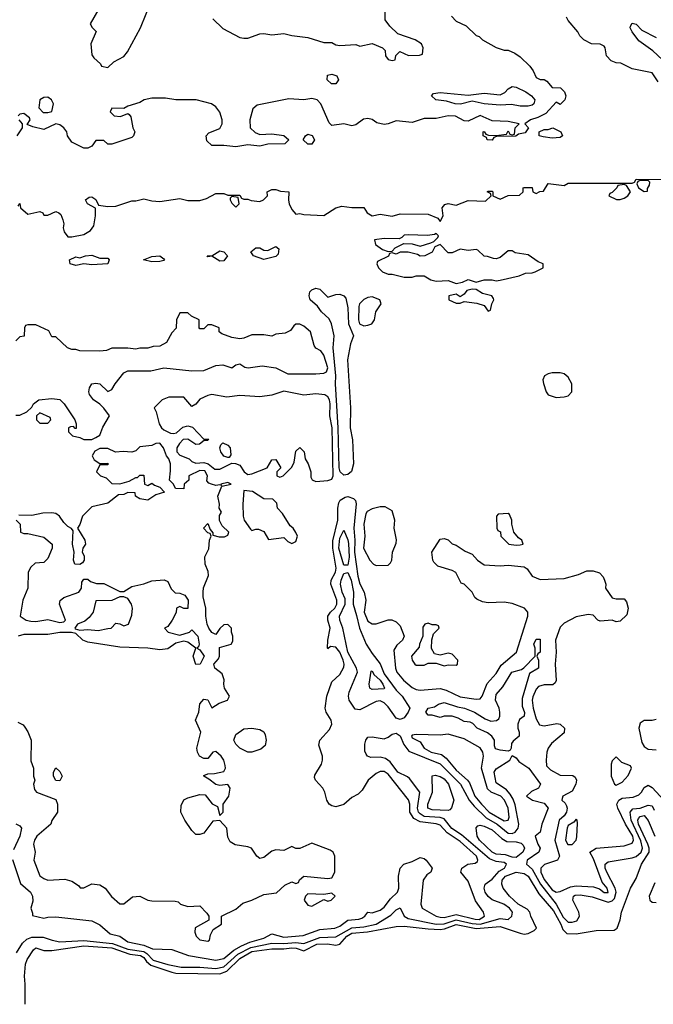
# Model space of a CAD drawing. Header units: inches. Extents: x 2671394 to 2765652, y 830470 to 955458.
# Tile 30 of 256: x 2720510 to 2723676, y 831510 to 836430. Entities that reach past the tile are written whole.
import ezdxf

# ---------------------------------------------------------------- set-up
doc = ezdxf.new("R2010")
doc.units = ezdxf.units.IN
doc.header["$MEASUREMENT"] = 0
doc.layers.add('C7823', color=7, linetype='Continuous')

msp = doc.modelspace()

# ---------------------------------------------------------------- linework, layer by layer
at = {"layer": 'C7823', "color": 2}
for points, elevation in [([(2720930, 836528), (2720862, 836410), (2720871.6, 836391.6), (2720891.3, 836371.3), (2720864.7, 836310), (2720870, 836254), (2720879.6, 836239.6), (2720914, 836210), (2720918, 836198), (2720950, 836192), (2720980.2, 836219.8), (2721030, 836246), (2721049, 836270), (2721112.7, 836390), (2721169.3, 836530.7)], 14), ([(2721474.4, 836434.4), (2721525.4, 836385.4), (2721610, 836342), (2721630, 836338), (2721650, 836338), (2721710, 836359.1), (2721730, 836360.5), (2721770, 836354), (2721830, 836361), (2721870, 836350.8), (2721950, 836340.7), (2722030, 836316), (2722070, 836316), (2722090, 836304.7), (2722110, 836301), (2722190, 836306), (2722210, 836298), (2722270.7, 836310.7), (2722322, 836290), (2722336, 836276), (2722338, 836250), (2722350, 836232), (2722370, 836226.8), (2722386, 836230), (2722388.4, 836251.6), (2722408.9, 836271.1), (2722451.6, 836251.6), (2722507.3, 836252.7), (2722522, 836258), (2722526, 836290), (2722518, 836310), (2722486, 836330), (2722399, 836359), (2722358.6, 836398.6), (2722335.3, 836430), (2722335.3, 836490)], 14), ([(2722667.5, 836447.5), (2722690, 836422.8), (2722739.8, 836399.8), (2722790, 836352), (2722805.4, 836345.4), (2722822, 836330), (2722890, 836291.3), (2722930, 836278), (2722950, 836278), (2722983.5, 836263.5), (2723010, 836244.7), (2723058, 836198), (2723075.3, 836175.3), (2723090, 836142), (2723110, 836131.3), (2723130, 836131.3), (2723143.5, 836123.5), (2723170, 836092), (2723212, 836090), (2723231.3, 836070), (2723238, 836050), (2723234, 836030), (2723210, 836006), (2723190, 836018), (2723138.4, 835961.6), (2723098.8, 835941.2), (2723062, 835930), (2723034, 835910), (2723052, 835890), (2723035.3, 835864.7), (2723002, 835858), (2722988, 835848), (2722892.7, 835847.3), (2722878, 835842), (2722870, 835828), (2722846, 835830), (2722842, 835842), (2722826, 835850), (2722826, 835870), (2722830, 835872), (2722838, 835858), (2722852.7, 835852.7), (2722890, 835852), (2722942, 835858), (2722950, 835874), (2722958, 835858), (2722970, 835854), (2722982, 835858), (2722986, 835890), (2723006, 835910), (2722950, 835922), (2722870, 835924), (2722810, 835952), (2722750, 835922.7), (2722730, 835925.2), (2722687.3, 835947.3), (2722650.5, 835949.5), (2722590, 835937), (2722530, 835937), (2722470, 835916), (2722390, 835925.2), (2722350.6, 835909.4), (2722330, 835906), (2722294.8, 835914.8), (2722271.5, 835931.5), (2722250, 835937), (2722226.9, 835933.1), (2722190, 835905.2), (2722170, 835899.3), (2722130, 835909.4), (2722070, 835901.2), (2722055.5, 835915.5), (2722014.5, 836010), (2721996, 836030), (2721970, 836036.3), (2721930, 836029.6), (2721854.6, 836034.6), (2721696.8, 836003.2), (2721674.8, 835985.2), (2721658.8, 835930), (2721662, 835890), (2721686.4, 835866.4), (2721710, 835856), (2721770, 835859.1), (2721830, 835851.3), (2721854, 835830), (2721834, 835810), (2721750, 835808.7), (2721710, 835798), (2721650, 835805.2), (2721590, 835795.1), (2721530, 835802), (2721470, 835802), (2721444.7, 835824.7), (2721442, 835850), (2721454.6, 835865.4), (2721510, 835886.8), (2721521.2, 835910), (2721521.2, 835930), (2721510, 835968), (2721490, 835994), (2721468, 836010), (2721391.1, 836028.9), (2721290, 836029.4), (2721237.5, 836037.5), (2721170, 836038.4), (2721131.3, 836030), (2721110, 836017.2), (2721050, 835998), (2721030, 835986), (2720970, 835988), (2720961, 835970), (2720982, 835950), (2721012.9, 835947.1), (2721050, 835962), (2721056.9, 835956.9), (2721064.7, 835944.7), (2721074.8, 835890), (2721084.7, 835870), (2721078, 835850), (2721070, 835842), (2720970, 835808.7), (2720950, 835808), (2720930, 835826), (2720890, 835826), (2720870, 835798), (2720850, 835788), (2720830, 835788), (2720770, 835818), (2720749, 835850), (2720745.2, 835870), (2720730, 835889), (2720710, 835904), (2720690, 835909), (2720630, 835882), (2720575.3, 835895.3), (2720547.3, 835907.3), (2720562, 835930), (2720559, 835939), (2720530, 835962), (2720510, 835958), (2720502, 835950)], 14), ([(2723700.1, 836120.1), (2723670, 836164), (2723570, 836184), (2723512.9, 836212.9), (2723490, 836215.3), (2723464.7, 836224.7), (2723442, 836250), (2723435.3, 836290), (2723430, 836298), (2723410, 836308), (2723366, 836310), (2723329.1, 836329.1), (2723308, 836350), (2723298, 836370), (2723250, 836426), (2723242, 836442)], 14), ([(2723747, 836207), (2723673.8, 836273.8), (2723603.9, 836323.9), (2723569.6, 836370), (2723559.6, 836390), (2723561.7, 836398.3), (2723570, 836412.4), (2723590, 836407.3), (2723618.5, 836378.6), (2723690, 836342)], 10), ([(2720504.7, 835930), (2720522, 835910), (2720522, 835890), (2720494.8, 835850)], 14), ([(2720502, 835498), (2720510, 835512), (2720514, 835490), (2720550, 835458), (2720610, 835472), (2720624.7, 835464.7), (2720630, 835454), (2720650, 835454), (2720690, 835472), (2720705.4, 835465.4), (2720716, 835456), (2720726, 835430), (2720731, 835410), (2720727.3, 835390), (2720731.3, 835370), (2720750, 835344.7), (2720770, 835344.7), (2720830, 835356), (2720863.2, 835376.8), (2720880.2, 835399.8), (2720888.7, 835450), (2720888, 835488), (2720848, 835510), (2720838, 835530), (2720856.4, 835543.6), (2720870, 835544.7), (2720890, 835532), (2720903.6, 835503.6), (2720950, 835496), (2720990, 835498), (2721070, 835524.7), (2721090, 835524.7), (2721130, 835534.8), (2721170, 835524.7), (2721210, 835522), (2721310, 835536), (2721350, 835526), (2721410, 835526), (2721443.1, 835536.9), (2721490, 835562), (2721530, 835562), (2721550, 835554), (2721610, 835554), (2721618, 835538), (2721630, 835534), (2721650, 835534), (2721666, 835526), (2721710, 835521), (2721728, 835530), (2721748, 835550), (2721746, 835570), (2721770, 835582), (2721790, 835582), (2721812.7, 835572.7), (2721854, 835570), (2721852, 835528), (2721856, 835510), (2721870, 835482), (2721890, 835458), (2721910, 835461), (2721930, 835456), (2722030, 835451), (2722090, 835490.8), (2722118.8, 835498.8), (2722170, 835491.3), (2722230, 835491.3), (2722245.2, 835465.2), (2722270.5, 835450.5), (2722310, 835458), (2722370, 835447.9), (2722410, 835460.8), (2722550, 835458.7), (2722598.7, 835438.7), (2722610, 835422), (2722625.2, 835450), (2722621.2, 835490), (2722633.2, 835506.8), (2722650, 835511), (2722690, 835502.8), (2722750, 835526), (2722836.4, 835523.6), (2722866, 835550), (2722862, 835562), (2722846, 835570), (2722850, 835574), (2722870, 835574), (2722874, 835570), (2722874, 835550), (2722910, 835534), (2722950, 835552), (2723007.3, 835552.7), (2723026, 835570), (2723026, 835590), (2723030, 835592), (2723070, 835592), (2723074, 835570), (2723090, 835562), (2723108.4, 835571.6), (2723127.3, 835572.7), (2723150, 835612), (2723230, 835602), (2723250, 835614), (2723570, 835614), (2723582, 835618), (2723590, 835634), (2723830, 835632)], 14), ([(2720490, 834454), (2720510, 834454), (2720546, 834470), (2720570, 834494), (2720578, 834510), (2720606, 834530), (2720670, 834538), (2720710, 834532), (2720731.1, 834511.1), (2720756, 834476), (2720784.7, 834430), (2720792, 834410), (2720792.7, 834387.3), (2720787.3, 834387.3), (2720778, 834398), (2720763.6, 834396.4), (2720754, 834390), (2720754, 834370), (2720774, 834350), (2720810, 834342), (2720830, 834332), (2720870, 834332), (2720890, 834342), (2720910, 834354), (2720925.6, 834394.4), (2720958, 834450), (2720930, 834488.7), (2720909.3, 834509.3), (2720878, 834530), (2720858, 834558), (2720855.3, 834570), (2720859, 834590), (2720870, 834611), (2720890, 834614), (2720910, 834610.7), (2720950, 834572), (2720970, 834582), (2720986, 834610), (2721030, 834666), (2721050, 834674.8), (2721164.7, 834675.3), (2721230, 834691), (2721370, 834674.8), (2721430, 834677.3), (2721490, 834702.8), (2721525.4, 834705.4), (2721570, 834691.3), (2721590, 834704.7), (2721610, 834711), (2721634.4, 834694.4), (2721650.6, 834690.6), (2721721, 834701), (2721790, 834691), (2721850, 834660.7), (2721990, 834660.3), (2722030, 834664.2), (2722042.7, 834670), (2722049.6, 834690), (2722030, 834754), (2722014.9, 834774.9), (2721989.5, 834789.5), (2721981.5, 834801.5), (2721962, 834870), (2721930, 834899), (2721910, 834908.7), (2721890, 834908), (2721879.6, 834900.4), (2721863.6, 834876.4), (2721836.9, 834863.1), (2721790, 834858), (2721770, 834848.7), (2721730, 834855.3), (2721670, 834855.3), (2721630, 834838), (2721610, 834835.3), (2721570, 834842), (2721520.4, 834860.4), (2721506, 834870), (2721506, 834890), (2721470, 834906), (2721450, 834906), (2721430, 834886), (2721410, 834886), (2721406, 834890), (2721406, 834930), (2721368.4, 834948.4), (2721350, 834966), (2721310, 834966), (2721294, 834930), (2721291.6, 834888.4), (2721270, 834866), (2721243.6, 834816.4), (2721210, 834798), (2721176.4, 834796.4), (2721150, 834788.7), (2721110, 834788.7), (2721090, 834784), (2721050, 834788.7), (2720970, 834788), (2720943.6, 834776.4), (2720910, 834774), (2720810, 834775.3), (2720790, 834782), (2720770, 834782), (2720748, 834790), (2720690, 834846), (2720670, 834846), (2720655.3, 834875.3), (2720590, 834906), (2720550, 834906), (2720538, 834902), (2720534, 834890), (2720532, 834848), (2720510, 834846), (2720490, 834826)], 14), ([(2720500.7, 832920.7), (2720526.4, 832906.4), (2720535.3, 832895.3), (2720550, 832872), (2720566.8, 832830), (2720566, 832726), (2720578, 832690), (2720578, 832650), (2720584.7, 832630), (2720578, 832610), (2720583.6, 832583.6), (2720594, 832570), (2720690, 832534), (2720698, 832510), (2720698, 832470), (2720671.1, 832428.9), (2720666, 832410), (2720594.8, 832350), (2720583, 832330), (2720579.1, 832310), (2720586.8, 832270), (2720581, 832230), (2720610, 832152), (2720630, 832138), (2720650, 832131), (2720735.3, 832135.3), (2720770, 832124.7), (2720803.6, 832103.6), (2720812.7, 832092.7), (2720830, 832092), (2720870, 832111.3), (2720910, 832106.8), (2720936, 832090), (2720967.9, 832047.9), (2721010, 832011.3), (2721030, 832012), (2721073.2, 832046.8), (2721110, 832050.7), (2721150, 832030.8), (2721170, 832026.8), (2721286, 832026), (2721302, 832022), (2721314, 832010), (2721350, 831998), (2721410, 832002), (2721445.4, 831965.4), (2721454, 831950), (2721454, 831930), (2721387.1, 831892.9), (2721384.7, 831870), (2721392, 831850), (2721410, 831832), (2721450, 831824.7), (2721458, 831830), (2721463.1, 831856.9), (2721476.4, 831883.6), (2721518, 831910), (2721518, 831950), (2721590, 831986), (2721624.1, 832015.9), (2721670, 832030.7), (2721730, 832059.1), (2721792.9, 832067.1), (2721834.6, 832105.4), (2721870, 832122), (2721890, 832114), (2721902, 832118), (2721907.3, 832132.7), (2721928.9, 832151.1), (2722050, 832138), (2722070, 832142), (2722084, 832170), (2722084, 832250), (2722075.3, 832270), (2722060.2, 832280.2), (2721970, 832315.3), (2721910, 832288.7), (2721888.9, 832288.9), (2721870, 832298), (2721830, 832278), (2721790, 832282), (2721770, 832275.3), (2721730, 832244), (2721710, 832239), (2721695.3, 832250), (2721668, 832290), (2721650, 832297.2), (2721586.3, 832306.3), (2721562, 832322), (2721550, 832346), (2721544, 832390), (2721510, 832428.7), (2721474.8, 832425.2), (2721430, 832366), (2721410, 832358), (2721390, 832358), (2721370, 832378), (2721334, 832430), (2721315.3, 832470), (2721316.4, 832503.6), (2721330, 832531.3), (2721350, 832542), (2721410, 832558), (2721436, 832556), (2721471.6, 832511.6), (2721498, 832498), (2721510, 832454), (2721526, 832470), (2721526, 832510), (2721554, 832550), (2721562, 832590), (2721550, 832608), (2721510, 832604), (2721489, 832609), (2721455.3, 832635.3), (2721429.3, 832649.3), (2721430, 832654), (2721450, 832662), (2721483.6, 832663.6), (2721530, 832674), (2721538, 832690), (2721536.4, 832703.6), (2721529, 832730), (2721516, 832750), (2721490, 832772.7), (2721474, 832770), (2721450, 832738), (2721430, 832738), (2721408, 832750), (2721398, 832770), (2721395.3, 832790), (2721414, 832870), (2721388.7, 832930), (2721404, 832970), (2721410, 833012), (2721430, 833034), (2721450, 833032), (2721470, 832992), (2721505.6, 833014.4), (2721548, 833030), (2721557.2, 833050), (2721533.2, 833090), (2721529.2, 833110), (2721532, 833132), (2721521.5, 833161.5), (2721485.2, 833190), (2721479, 833210), (2721503.1, 833236.9), (2721508.7, 833250), (2721507.3, 833292.7), (2721566, 833310), (2721575.3, 833324.7), (2721575.3, 833350), (2721568, 833370), (2721568, 833390), (2721550, 833408), (2721530, 833406), (2721510, 833388), (2721490, 833358), (2721470, 833368.7), (2721454, 833390), (2721446, 833410), (2721439.3, 833450), (2721439.6, 833490), (2721426.2, 833546.2), (2721425.6, 833570), (2721428.2, 833591.8), (2721452.5, 833652.5), (2721452.1, 833672.1), (2721437.2, 833710), (2721434.6, 833745.4), (2721454.6, 833785.4), (2721458, 833830), (2721466, 833850), (2721462, 833862), (2721450, 833866), (2721428, 833890), (2721450, 833912), (2721462, 833882), (2721474, 833866), (2721474, 833854), (2721506, 833846), (2721533.6, 833846.4), (2721550, 833854), (2721555.3, 833870), (2721521.2, 833901.2), (2721508.4, 833928.4), (2721508, 833952), (2721518, 833970), (2721506, 833990), (2721508, 834010), (2721499, 834050), (2721520.4, 834099.6), (2721566, 834110), (2721550, 834118), (2721514, 834110), (2721518, 834102), (2721510, 834106), (2721490, 834102), (2721468.4, 834108.4), (2721454.6, 834114.6), (2721445.2, 834125.2), (2721448.7, 834150), (2721435.3, 834175.3), (2721410, 834178), (2721354, 834150), (2721354, 834130), (2721332, 834110), (2721330, 834086), (2721288, 834088), (2721278, 834110), (2721258, 834130), (2721264, 834176), (2721262.7, 834210), (2721255.5, 834235.5), (2721244, 834250), (2721229, 834290), (2721210, 834314), (2721190, 834313.2), (2721170, 834302.7), (2721110, 834295.3), (2721090, 834275.3), (2721070.8, 834269.2), (2721026.8, 834273.2), (2720988.7, 834268.7), (2720950, 834288), (2720910, 834288), (2720885.4, 834274.6), (2720872, 834250), (2720882, 834230), (2720910, 834212), (2720950, 834214), (2720952, 834210), (2720950, 834206), (2720910, 834206), (2720894, 834170), (2720914, 834150), (2720941, 834141), (2720970, 834112), (2721010, 834111.3), (2721056.4, 834123.6), (2721090, 834142), (2721098, 834142), (2721110, 834154), (2721130, 834154), (2721134, 834110), (2721150, 834102), (2721170, 834114), (2721183.6, 834103.6), (2721210, 834094), (2721234, 834070), (2721190, 834055.3), (2721150, 834029.3), (2721110, 834035.3), (2721088, 834050), (2721086, 834066), (2721050, 834068), (2721030, 834058), (2721003.6, 834056.4), (2720950, 834014), (2720870, 833995.3), (2720822.8, 833950), (2720810, 833908), (2720798, 833890), (2720834.8, 833830), (2720838, 833810), (2720824.7, 833790), (2720822, 833770), (2720831.1, 833751.1), (2720831.1, 833728.9), (2720823.6, 833716.4), (2720810, 833708), (2720786, 833710), (2720778, 833730), (2720782, 833770), (2720774, 833810), (2720776.4, 833876.4), (2720768.4, 833888.4), (2720750, 833898), (2720730, 833918), (2720709, 833950), (2720690, 833962.7), (2720670, 833966), (2720624.7, 833964.7), (2720570, 833953.2), (2720505.4, 833954.6)], 14), ([(2720473.4, 832233.4), (2720514.4, 832114.4), (2720564, 832070), (2720574, 832050), (2720574.8, 832025.2), (2720564.7, 831990), (2720574, 831966), (2720574, 831954), (2720630, 831941), (2720650, 831946), (2720690, 831946.8), (2720870, 831927.3), (2720910, 831907.3), (2720962.5, 831862.5), (2721010, 831850.7), (2721050, 831821.6), (2721130, 831804.7), (2721173.4, 831786.6), (2721270, 831784.4), (2721353.8, 831753.8), (2721490, 831730.3), (2721530, 831738.3), (2721579.8, 831780.2), (2721617.6, 831802.4), (2721659.2, 831820.8), (2721730, 831840.3), (2721770, 831862.6), (2721830, 831845.6), (2721925.7, 831854.3), (2722010, 831884), (2722084, 831890), (2722110, 831901.3), (2722149.7, 831930.3), (2722204.4, 831935.6), (2722218.9, 831941.1), (2722234, 831950), (2722250, 831971), (2722270, 831967.3), (2722310, 831981.1), (2722330, 831995.8), (2722362.4, 832037.6), (2722396.9, 832070), (2722404.5, 832090), (2722402.7, 832150), (2722410, 832191), (2722429.6, 832210.4), (2722470, 832224), (2722510, 832244), (2722530, 832238.8), (2722541, 832230), (2722571.3, 832190), (2722564.7, 832170), (2722543.8, 832156.2), (2722526, 832130), (2722514.8, 832010), (2722521, 831990), (2722590, 831950.4), (2722610, 831945.3), (2722630, 831943.9), (2722690, 831958), (2722785.3, 831934.7), (2722806, 831934), (2722832.8, 831950), (2722827.8, 831970), (2722786.6, 832026.6), (2722750, 832125.2), (2722714, 832170), (2722719, 832190), (2722749.2, 832210), (2722784.8, 832215.2), (2722796.6, 832223.4), (2722799.5, 832230), (2722792.8, 832250), (2722710, 832322.8), (2722646.1, 832366.1), (2722610, 832404.4), (2722590, 832411.6), (2722510, 832422.2), (2722478.2, 832438.2), (2722459.8, 832470), (2722458.3, 832510), (2722452.3, 832532.3), (2722350, 832659.6), (2722330, 832673.3), (2722310, 832673.6), (2722290, 832663.7), (2722250.8, 832630), (2722220.7, 832579.3), (2722200.7, 832559.3), (2722170, 832542.7), (2722130, 832509.2), (2722090, 832497.2), (2722070, 832501.2), (2722055.3, 832510), (2722044, 832530), (2722034, 832570), (2722024, 832590), (2721988, 832630), (2721983.1, 832643.1), (2721984.7, 832655.3), (2722018, 832710), (2722022, 832730), (2722022, 832750), (2722004.7, 832804.7), (2722008.7, 832830), (2722057.2, 832882.8), (2722069.2, 832910), (2722065.2, 832930), (2722041.2, 832970), (2722036, 832990), (2722043.7, 833050), (2722070, 833122), (2722110, 833158), (2722130, 833194), (2722131.3, 833210), (2722125.6, 833230), (2722110, 833269.2), (2722090, 833295.3), (2722062, 833298), (2722050, 833286), (2722048, 833290), (2722048.7, 833330), (2722060.9, 833390), (2722049.6, 833429.6), (2722049.6, 833450), (2722062.4, 833470), (2722084, 833490), (2722094, 833510), (2722094.8, 833530), (2722063.7, 833610), (2722066, 833630), (2722087.1, 833670), (2722091.7, 833690), (2722073.7, 833790), (2722074, 833826), (2722099.8, 833930), (2722099, 833990), (2722104.9, 834015.1), (2722111.1, 834030), (2722135.3, 834044.7), (2722150, 834047), (2722177.9, 834037.9), (2722187.6, 834027.6), (2722191.2, 834011.2), (2722178.9, 833890), (2722184.6, 833830), (2722182.1, 833770), (2722199.6, 833650), (2722210, 833611), (2722230.5, 833570), (2722239.1, 833530), (2722230.7, 833470), (2722250, 833424.7), (2722270, 833411.3), (2722290, 833411.3), (2722350, 833432), (2722368.4, 833431.6), (2722390, 833422), (2722410, 833402), (2722430.5, 833350), (2722422.8, 833330), (2722394.6, 833305.4), (2722379.8, 833280.2), (2722386.8, 833190), (2722394.8, 833170), (2722427.3, 833130), (2722470, 833093), (2722490, 833083), (2722510, 833079.1), (2722610, 833088.5), (2722639.9, 833079.9), (2722710, 833046.2), (2722790, 833034.9), (2722810, 833037.1), (2722820.5, 833050), (2722846.1, 833113.9), (2722890, 833162.4), (2722915.3, 833204.7), (2722992.3, 833270), (2723048.2, 833450), (2723047.8, 833470), (2723032.3, 833490), (2722970, 833512.8), (2722930, 833518.9), (2722850, 833515.6), (2722821.6, 833521.6), (2722794, 833534), (2722783.6, 833543.6), (2722770, 833568.7), (2722730, 833608.7), (2722715.3, 833615.3), (2722688.4, 833668.4), (2722670, 833678), (2722599, 833699), (2722579, 833719), (2722574, 833730), (2722568.7, 833770), (2722610, 833834), (2722630, 833838), (2722650, 833831), (2722670, 833811.3), (2722690, 833804.7), (2722734.9, 833774.9), (2722770, 833759.1), (2722796.3, 833730), (2722830, 833706.4), (2722910, 833700.7), (2722950, 833704.9), (2723030, 833696.3), (2723045.3, 833685.3), (2723070.6, 833650), (2723110, 833633.4), (2723230, 833637), (2723302, 833658), (2723344, 833676), (2723375.3, 833675.3), (2723406, 833666), (2723425.4, 833645.4), (2723432, 833630), (2723438, 833610), (2723436, 833590), (2723470, 833541), (2723490, 833536), (2723530, 833536), (2723542, 833522), (2723550.7, 833490), (2723543.5, 833456.5), (2723510, 833424), (2723490, 833421.2), (2723469.3, 833429.3), (2723410, 833425.2), (2723398, 833430), (2723374.5, 833454.5), (2723350, 833458), (2723290, 833446.6), (2723230, 833414), (2723210, 833395.1), (2723187.6, 833330), (2723190.3, 833270), (2723184.9, 833210), (2723190, 833128.7), (2723184.4, 833115.6), (2723172.9, 833107.1), (2723130, 833106.9), (2723102.4, 833097.6), (2723090, 833085.1), (2723073.7, 833046.3), (2723070.2, 833029.8), (2723075, 832990), (2723090, 832936.3), (2723106.8, 832906.8), (2723130, 832901.5), (2723192.7, 832912.8), (2723210.8, 832910), (2723232.4, 832890), (2723230, 832867), (2723166.7, 832813.3), (2723150.2, 832790), (2723143.6, 832770), (2723139.6, 832730), (2723142.2, 832702.2), (2723161.9, 832681.8), (2723210, 832654.4), (2723273.5, 832653.5), (2723285.8, 832645.8), (2723291.5, 832630), (2723288.1, 832610), (2723270, 832574.3), (2723224, 832550), (2723220.9, 832539.1), (2723219.3, 832530), (2723235.6, 832515.6), (2723241.7, 832501.7), (2723244.7, 832490), (2723241.6, 832470), (2723230, 832452.6), (2723205.2, 832430), (2723183.2, 832330), (2723207.3, 832250), (2723196, 832230), (2723131.3, 832208.7), (2723113.4, 832190), (2723113.4, 832170), (2723130, 832133.4), (2723170, 832082.3), (2723190, 832070.3), (2723210, 832073.4), (2723262.3, 832097.7), (2723290, 832102), (2723377.3, 832097.3), (2723406.9, 832086.9), (2723430, 832069), (2723450, 832068.5), (2723444.5, 832090), (2723420.7, 832120.7), (2723376.3, 832236.3), (2723358, 832270), (2723389.3, 832290.7), (2723530, 832301.5), (2723570, 832315.5), (2723577.3, 832330), (2723573.6, 832350), (2723536.1, 832410), (2723498, 832490), (2723493.7, 832510), (2723503, 832530), (2723520, 832540), (2723575.2, 832544.8), (2723603.5, 832556.5), (2723616.9, 832570), (2723630, 832593.4), (2723650, 832604.9), (2723670, 832593.4), (2723750, 832507.3)], 10), ([(2720492, 833930), (2720512, 833910), (2720514, 833870), (2720530, 833862), (2720550, 833862), (2720630, 833844.7), (2720672, 833810), (2720672, 833790), (2720650, 833738), (2720630, 833718), (2720586.4, 833713.6), (2720565.4, 833694.6), (2720552, 833670), (2720550.9, 833589.1), (2720526, 833530), (2720512, 833450), (2720542, 833430), (2720564.9, 833424.9), (2720590, 833423.7), (2720650, 833433.4), (2720710, 833418.4), (2720730, 833420.7), (2720738, 833430), (2720709, 833510), (2720712.5, 833527.5), (2720730, 833542.8), (2720806, 833570), (2720818, 833590), (2720820.4, 833619.6), (2720830, 833634), (2720850, 833634), (2720863.6, 833623.6), (2720892.7, 833612.7), (2720930, 833612), (2721010, 833572), (2721030, 833572), (2721070, 833598), (2721130, 833610.8), (2721170, 833626.8), (2721231.1, 833631.1), (2721250, 833622), (2721266.4, 833586.4), (2721286, 833566), (2721310, 833564.7), (2721335.3, 833555.3), (2721351, 833530), (2721350, 833488), (2721330, 833488), (2721310, 833498), (2721294, 833490), (2721291.6, 833468.4), (2721272, 833430), (2721250, 833398), (2721234, 833390), (2721252, 833370), (2721310, 833354), (2721358, 833370), (2721370, 833382), (2721399.1, 833350), (2721406, 833310), (2721403.6, 833296.4), (2721394, 833290), (2721410, 833282), (2721430.7, 833249.3), (2721412, 833210), (2721390, 833208), (2721376, 833250), (2721389.2, 833290), (2721350, 833319), (2721330, 833324), (2721290, 833314), (2721250, 833286), (2721210, 833282), (2721149.5, 833289.5), (2721010, 833295.1), (2720850, 833319.8), (2720824.5, 833330), (2720790, 833363.7), (2720768.2, 833368.2), (2720710, 833367.2), (2720650, 833357.6), (2720530, 833358.3), (2720502.8, 833350)], 14), ([(2723690, 832934), (2723670, 832928.7), (2723630, 832928.7), (2723610, 832915.3), (2723602.8, 832890), (2723618, 832818), (2723630, 832798), (2723650, 832784.7), (2723690, 832782)], 14), ([(2720493.2, 831766.8), (2720523.7, 831816.3), (2720544.9, 831835.1), (2720570, 831845.8), (2720626.3, 831846.3), (2720671.3, 831830), (2720710, 831822.3), (2720830, 831828.9), (2720974.2, 831814.2), (2721050, 831786.3), (2721130, 831773.3), (2721144.4, 831764.4), (2721177, 831730), (2721250, 831708.4), (2721316.4, 831696.4), (2721410, 831695.8), (2721490, 831688.8), (2721530, 831696.8), (2721599.7, 831760.3), (2721665.3, 831794.7), (2721770, 831815.8), (2721830, 831814.3), (2721890, 831819.1), (2721930, 831814.3), (2722010, 831843.8), (2722090, 831847.1), (2722170, 831892.7), (2722230, 831897.4), (2722290, 831911.3), (2722363.8, 831956.2), (2722390, 831982.8), (2722410, 831992), (2722430.3, 831950.3), (2722450, 831938), (2722590.9, 831910.9), (2722630, 831911.5), (2722690, 831931.8), (2722770, 831914.1), (2722810, 831910.1), (2722910, 831939.3), (2722950, 831934), (2722969.2, 831950), (2722971.8, 831970), (2722956.2, 831990), (2722929, 832010), (2722870, 832032.3), (2722850, 832049.4), (2722835.1, 832070), (2722829.6, 832090), (2722836, 832110), (2722870, 832135.8), (2722905.5, 832174.5), (2722931.3, 832190), (2722941.6, 832210), (2722930, 832218.9), (2722890, 832223.9), (2722856.6, 832236.6), (2722717.5, 832357.5), (2722669.3, 832389.3), (2722630, 832436.5), (2722610, 832444), (2722530, 832449.1), (2722510, 832461), (2722502.4, 832470), (2722498, 832490), (2722509.7, 832570), (2722457.6, 832637.6), (2722447.2, 832647.2), (2722399.6, 832670), (2722361.1, 832721.1), (2722338, 832738), (2722310, 832745.1), (2722263.7, 832743.7), (2722248, 832750), (2722240.2, 832760.2), (2722234.6, 832774.6), (2722234, 832810), (2722239, 832830), (2722250, 832844.7), (2722270, 832847.3), (2722330, 832835.8), (2722350, 832844.4), (2722370, 832860.3), (2722390, 832865.5), (2722410.8, 832850.8), (2722428.5, 832808.5), (2722454.2, 832774.2), (2722611.4, 832711.4), (2722712.7, 832610), (2722755.9, 832530), (2722780.9, 832500.9), (2722841, 832441), (2722895.6, 832410), (2722950, 832365.3), (2722970, 832363.6), (2722986, 832370), (2723000.9, 832390), (2723003.6, 832410), (2722986, 832506), (2722975.9, 832535.9), (2722960.5, 832560.5), (2722941.3, 832581.3), (2722890, 832617.2), (2722880.9, 832670), (2722890, 832686), (2722958, 832730), (2722970, 832754), (2722990, 832742), (2723004, 832724), (2723054, 832690), (2723112, 832610), (2723102, 832590), (2723067.3, 832572.7), (2723042, 832550), (2723072, 832530), (2723130, 832514.4), (2723150.8, 832490), (2723118.8, 832410), (2723111, 832370), (2723086, 832350), (2723098.8, 832310), (2723110.8, 832290), (2723104, 832270), (2723045.5, 832230), (2723042, 832210), (2723070, 832186), (2723111.8, 832110), (2723190.2, 832010.2), (2723225.3, 831945.3), (2723250, 831921.1), (2723270, 831920.3), (2723292.7, 831927.3), (2723307.3, 831950), (2723303, 831970), (2723273.6, 832030), (2723276, 832050), (2723285.1, 832054.9), (2723310, 832057.4), (2723370, 832047.2), (2723450, 832021.2), (2723470, 832026.7), (2723480.8, 832039.2), (2723489.8, 832070), (2723485.7, 832090), (2723442.6, 832170), (2723435.6, 832190), (2723435.1, 832210), (2723450, 832221.6), (2723570, 832241.6), (2723590, 832248.5), (2723615.4, 832270), (2723620.9, 832290), (2723612.7, 832327.3), (2723564.8, 832430), (2723560.5, 832470), (2723573.1, 832486.9), (2723610, 832490.3), (2723650, 832504.4), (2723670, 832502), (2723680.6, 832480.6)], 6), ([(2720537.3, 831510), (2720537.7, 831610), (2720533.5, 831650), (2720538.2, 831710), (2720546.5, 831733.5), (2720578, 831782), (2720590, 831792.7), (2720630, 831779.6), (2720670, 831778.2), (2720830, 831803), (2720970, 831791.8), (2721060.6, 831760.6), (2721113.6, 831753.6), (2721130, 831743.9), (2721143.7, 831723.7), (2721164.8, 831704.8), (2721270, 831670.2), (2721290, 831665.6), (2721510, 831661.8), (2721545.2, 831674.8), (2721610, 831739), (2721670, 831773.1), (2721770, 831787.6), (2721830, 831786.5), (2721870, 831792.2), (2721890.7, 831790.7), (2721930, 831777.8), (2721994, 831810), (2722048.2, 831811.8), (2722090, 831806), (2722109.8, 831810.2), (2722143.5, 831850), (2722170, 831865.2), (2722248.1, 831871.9), (2722390, 831898.2), (2722430, 831899.7), (2722550, 831886.5), (2722610, 831884.6), (2722632.6, 831887.4), (2722690, 831908.6), (2722790, 831889.4), (2722910, 831899.3), (2723010, 831865), (2723030, 831861), (2723050, 831864.5), (2723081, 831879), (2723091.5, 831890), (2723063, 831950), (2723058.4, 831970), (2723045.3, 831985.3), (2723000.5, 832010), (2722956.9, 832050), (2722924.7, 832090), (2722918.9, 832110), (2722921.1, 832130), (2722937.6, 832150), (2722990, 832170.3), (2723030, 832164.2), (2723050, 832150.3), (2723102.8, 832062.8), (2723176.4, 831976.4), (2723214, 831910), (2723223.8, 831883.8), (2723243.6, 831863.6), (2723290, 831862.4), (2723390, 831879.6), (2723480.1, 831879.9), (2723495.6, 831890), (2723510, 831932), (2723517, 831970), (2723562, 832090), (2723590, 832138.8), (2723616.4, 832210), (2723654, 832270), (2723654.2, 832290), (2723647.7, 832310), (2723600.7, 832410), (2723598.2, 832430), (2723602, 832438), (2723610, 832448.7), (2723630, 832454.2), (2723650, 832428.4), (2723683.2, 832350)], 2), ([(2720490, 832411.3), (2720510, 832402), (2720518, 832390), (2720510.5, 832350), (2720478, 832282)], 10), ([(2723683.4, 832116.7), (2723654.7, 832050), (2723658, 832030), (2723670, 832020.3), (2723690, 832019.2)], 2)]:
    msp.add_lwpolyline(points, dxfattribs=dict(at, elevation=elevation))
for points, elevation in [([(2722090, 836109), (2722068, 836110), (2722046, 836130), (2722047.3, 836152.7), (2722070, 836158), (2722094, 836150), (2722102, 836130)], 10), ([(2723010, 835998.4), (2722966.2, 836006.2), (2722910, 836002.9), (2722830, 836009.7), (2722770, 836023.7), (2722711.9, 836008.1), (2722686, 836010), (2722642.5, 836022.5), (2722589.5, 836029.5), (2722568, 836050), (2722578, 836062), (2722610, 836066.8), (2722750, 836053), (2722830, 836063.8), (2722910, 836054), (2722934.2, 836065.8), (2722950, 836084.7), (2722970, 836096), (2722990, 836093.4), (2723038.8, 836070), (2723067.3, 836050), (2723083, 836030), (2723079.1, 836010), (2723070, 836002.9), (2723050, 835998.4)], 10), ([(2720650, 836042.7), (2720630, 836041.2), (2720610.9, 836029.1), (2720604.7, 835990), (2720626.4, 835966.4), (2720650, 835966), (2720670, 835972), (2720678, 836010), (2720669, 836030)], 14), ([(2721970, 835808), (2721948.7, 835808.7), (2721926, 835830), (2721938, 835850), (2721950, 835858), (2721971.1, 835851.1), (2721982, 835830)], 14), ([(2723170, 835839), (2723124.7, 835844.7), (2723106, 835850), (2723106, 835870), (2723130, 835882), (2723150, 835882), (2723174, 835890), (2723214, 835870), (2723222, 835850), (2723210, 835842)], 14), ([(2723530, 835606), (2723498, 835602), (2723494, 835590), (2723482, 835578), (2723470, 835566), (2723458, 835562), (2723454, 835550), (2723491.6, 835531.6), (2723510, 835531.3), (2723530, 835538.8), (2723548.7, 835550), (2723562, 835570), (2723542, 835602)], 14), ([(2723650, 835626), (2723610, 835626), (2723598, 835622), (2723594, 835610), (2723602, 835590), (2723630, 835572), (2723646, 835574), (2723646, 835586), (2723656.4, 835603.6), (2723658, 835618)], 14), ([(2721570, 835546), (2721562, 835538), (2721562, 835530), (2721570, 835514), (2721590, 835494), (2721606, 835510), (2721602, 835542)], 14), ([(2722590, 835362), (2722582.8, 835357.2), (2722547.7, 835352.3), (2722450, 835355.6), (2722430, 835353.3), (2722418.8, 835341.2), (2722405.2, 835334.8), (2722330, 835336.3), (2722282, 835330), (2722286.8, 835306.8), (2722322, 835282), (2722350, 835272), (2722370, 835274), (2722386, 835290), (2722428.7, 835311.3), (2722470, 835310.8), (2722510, 835298.8), (2722564.7, 835315.3), (2722579, 835321), (2722599, 835341), (2722602, 835350)], 14), ([(2722610, 835306), (2722584.7, 835295.3), (2722571.3, 835268.7), (2722534, 835250), (2722510, 835249), (2722497.2, 835257.2), (2722450, 835269.2), (2722410, 835268.7), (2722390, 835258), (2722370, 835266), (2722358, 835262), (2722351.6, 835248.4), (2722298, 835222), (2722294, 835210), (2722302, 835190), (2722322, 835170), (2722350, 835158), (2722370, 835158), (2722430, 835142.8), (2722470, 835144), (2722490, 835151), (2722530, 835151), (2722564.7, 835130), (2722590, 835123), (2722650, 835126.8), (2722690, 835111.3), (2722722, 835118), (2722750, 835131.3), (2722790, 835118), (2722830, 835130.7), (2722870, 835130.8), (2722890, 835125.5), (2722910, 835128.2), (2723006, 835150), (2723036.4, 835163.6), (2723070, 835164.7), (2723086, 835170), (2723126, 835190), (2723126, 835210), (2723100.2, 835220.2), (2723050, 835255.3), (2722985.2, 835265.2), (2722970, 835275.3), (2722950, 835275.3), (2722910, 835242), (2722890, 835235.3), (2722876.4, 835236.4), (2722847.3, 835247.3), (2722830, 835248), (2722799, 835279), (2722790, 835282), (2722750, 835277.2), (2722710, 835284), (2722670, 835266), (2722650, 835266)], 14), ([(2720870, 835204.7), (2720830, 835209.6), (2720790, 835202.4), (2720762, 835210), (2720759, 835230), (2720790, 835245.5), (2720810, 835240.7), (2720838, 835250), (2720870, 835253.7), (2720910, 835239.1), (2720950, 835238.8), (2720957.3, 835230), (2720950, 835209.6)], 10), ([(2721510, 835222.9), (2721470, 835248), (2721450, 835246), (2721446, 835250), (2721469.1, 835250.9), (2721510, 835274.8), (2721530, 835270.8), (2721547.3, 835250), (2721530, 835224.5)], 10), ([(2721730, 835232.3), (2721677.2, 835250), (2721664, 835270), (2721690, 835290.7), (2721710, 835290.8), (2721730, 835278.8), (2721750, 835277.3), (2721790, 835296), (2721804.7, 835284.7), (2721800.7, 835259.3), (2721790, 835247.6)], 10), ([(2721170, 835220.7), (2721128, 835230), (2721170, 835246.8), (2721210, 835250.3), (2721230, 835236), (2721234, 835230), (2721230, 835227.3), (2721210, 835221.6)], 10), ([(2722050, 835043), (2722090, 835057.3), (2722110, 835059.1), (2722130, 835050.7), (2722139.3, 835039.3), (2722148.8, 834990), (2722151.9, 834910), (2722177, 834850), (2722163.2, 834810), (2722147, 834730), (2722163.2, 834490), (2722161, 834390), (2722172.4, 834330), (2722177.8, 834210), (2722166.8, 834173.2), (2722150, 834157.2), (2722130, 834153.5), (2722110.7, 834170.7), (2722105.2, 834190), (2722100.2, 834390), (2722087.6, 834610), (2722089.8, 834650.2), (2722075.3, 834790), (2722080.4, 834850), (2722066.8, 834910), (2722055.8, 834935.8), (2722018.3, 834970), (2721998.4, 834998.4), (2721961.6, 835030), (2721955.6, 835050), (2721959.5, 835070), (2721970, 835080.5), (2721990, 835088.2), (2722010, 835083)], 10), ([(2722770, 835084), (2722743.5, 835076.5), (2722730, 835058), (2722710, 835046), (2722690, 835058), (2722654, 835050), (2722654, 835030), (2722690, 835014), (2722710, 835014), (2722730, 835022), (2722794, 835014), (2722830, 835002), (2722850, 834974), (2722862, 834978), (2722868, 835010), (2722878, 835030), (2722876.4, 835036.4), (2722868, 835050), (2722822, 835062), (2722790, 835082)], 14), ([(2722270, 835046), (2722250, 835042.7), (2722230, 835032.7), (2722207.3, 835010), (2722203.8, 834996.2), (2722202, 834930), (2722206.8, 834910), (2722230, 834900.7), (2722250, 834904), (2722269.1, 834910.9), (2722282, 834930), (2722289, 834971), (2722315.3, 835010), (2722308.7, 835030)], 14), ([(2723210, 834666), (2723170, 834666), (2723150, 834661.2), (2723131.3, 834650), (2723124, 834630), (2723127.1, 834612.9), (2723140.7, 834570), (2723150, 834556), (2723190, 834542.8), (2723230, 834546), (2723250, 834551.3), (2723268.7, 834570), (2723269, 834610), (2723250, 834644), (2723230, 834661.2)], 14), ([(2721830, 834574.5), (2721770, 834554), (2721710, 834545.1), (2721610, 834552), (2721544.5, 834544.5), (2721470, 834557.2), (2721450, 834552.7), (2721410, 834533.2), (2721390, 834508.7), (2721370, 834498), (2721330, 834544), (2721255.3, 834544.7), (2721222, 834530), (2721182, 834490), (2721191.1, 834471.1), (2721206, 834410), (2721218, 834390), (2721230, 834381), (2721263.5, 834363.5), (2721278, 834362), (2721293.6, 834366.4), (2721325.2, 834394.8), (2721350, 834401), (2721373.7, 834393.7), (2721430, 834334), (2721454, 834334), (2721448, 834328), (2721432, 834328), (2721408.4, 834308.4), (2721390, 834308), (2721350, 834334), (2721327.1, 834332.9), (2721307.5, 834312.5), (2721294.8, 834290), (2721294.8, 834270), (2721310, 834254.8), (2721356, 834236), (2721370, 834222), (2721390, 834214), (2721430, 834218), (2721451.1, 834211.1), (2721484.7, 834184.7), (2721510, 834184.7), (2721570, 834214), (2721587.3, 834212.7), (2721610, 834204.7), (2721630.9, 834170.9), (2721650, 834158), (2721670, 834161), (2721746, 834190), (2721770, 834231.3), (2721790, 834232), (2721814, 834190), (2721794, 834170), (2721794, 834150), (2721810, 834144.7), (2721826, 834150), (2721870, 834194), (2721880.4, 834219.6), (2721890, 834274), (2721910, 834292), (2721930.7, 834270.7), (2721936, 834236), (2721951.3, 834210), (2721964.7, 834170), (2721964.7, 834144.7), (2721971.6, 834131.6), (2721990, 834122), (2722050, 834126.8), (2722070, 834134.8), (2722075.4, 834150), (2722071.3, 834390), (2722059.8, 834450), (2722061.1, 834510), (2722056.9, 834530), (2722050, 834546), (2722034.9, 834554.9), (2721990, 834561.1), (2721930, 834554)], 14), ([(2720610, 834466), (2720594, 834450), (2720594, 834430), (2720610, 834414), (2720650, 834414), (2720666, 834430), (2720662, 834442)], 14), ([(2721550, 834242), (2721529, 834249), (2721514, 834270), (2721509, 834291), (2721514.6, 834305.4), (2721524.7, 834315.3), (2721550, 834304.7), (2721561, 834290), (2721564.7, 834255.3), (2721556.9, 834243.1)], 14), ([(2721630, 834078), (2721624, 834010), (2721626.8, 833950), (2721631, 833930), (2721663.5, 833883.5), (2721670, 833878), (2721690, 833884.7), (2721703.6, 833883.6), (2721730, 833872), (2721752.7, 833832.7), (2721830, 833842), (2721850, 833822), (2721870, 833812), (2721890, 833822), (2721897.2, 833850), (2721890, 833868), (2721875.3, 833890), (2721861.2, 833901.2), (2721822, 833962), (2721798, 833990), (2721794, 834014), (2721774, 834034), (2721730, 834035.3), (2721672.7, 834072.7)], 14), ([(2722310, 833996), (2722270, 833986.6), (2722246.6, 833973.4), (2722238.5, 833961.5), (2722228.5, 833910), (2722233.4, 833850), (2722228, 833790), (2722258.8, 833730), (2722278, 833710), (2722290, 833702.8), (2722350, 833704.7), (2722363.1, 833716.9), (2722368.7, 833730), (2722373.2, 833770), (2722390, 833814), (2722391.7, 833831.7), (2722381.2, 833890), (2722384, 833930), (2722370, 833975.3), (2722335.5, 833995.5)], 14), ([(2722950, 833962), (2722901, 833959), (2722892, 833950), (2722894, 833890), (2722898, 833878), (2722911.6, 833871.6), (2722914, 833850), (2722954, 833810), (2722990, 833804), (2723010, 833806.8), (2723026, 833810), (2723018, 833830), (2723001.2, 833841.2), (2722978, 833870), (2722968, 833910), (2722968, 833930), (2722957.2, 833957.2)], 14), ([(2722150, 833704), (2722130, 833705.2), (2722105, 833790), (2722110, 833838.8), (2722130, 833878.8), (2722150, 833831), (2722152.4, 833812.4), (2722155.4, 833744.6)], 6), ([(2722410, 832933), (2722390, 832940.4), (2722350, 832997.2), (2722330, 833017.2), (2722310, 833025.7), (2722290, 833022.6), (2722210, 832980.7), (2722185.6, 832985.6), (2722155.1, 833030), (2722152, 833050), (2722156.2, 833070), (2722197.4, 833170), (2722193.3, 833190), (2722149.8, 833270), (2722124.4, 833390), (2722108.5, 833430), (2722107.1, 833450), (2722136.3, 833510), (2722135.8, 833535.8), (2722121.4, 833570), (2722112, 833610), (2722115.3, 833630), (2722130, 833663), (2722150, 833667.7), (2722165.8, 833630), (2722177.3, 833570), (2722175.2, 833510), (2722193.3, 833453.3), (2722206.7, 833390), (2722241.3, 833310), (2722270, 833263.1), (2722311.2, 833211.2), (2722330, 833161.1), (2722390, 833080.3), (2722421.1, 833050), (2722458.8, 832990), (2722451.3, 832970), (2722430, 832942)], 6), ([(2721030, 833546), (2721010, 833546), (2720970, 833528), (2720890, 833526), (2720876, 833470), (2720857.5, 833442.5), (2720835.2, 833424.8), (2720798, 833410), (2720786, 833390), (2720786.4, 833386.4), (2720810, 833379.1), (2720850, 833382.4), (2720901.5, 833378.5), (2720950, 833387.3), (2720966, 833390), (2720990, 833414), (2721010, 833412), (2721030, 833402), (2721053.2, 833410), (2721070, 833454), (2721072.7, 833490), (2721069.1, 833509.1), (2721050, 833538)], 14), ([(2722550, 833415.3), (2722534, 833410), (2722524.7, 833395.3), (2722524.7, 833350), (2722506.8, 833310), (2722505.4, 833294.6), (2722467.3, 833250), (2722471.3, 833230), (2722484.7, 833210), (2722490, 833204.7), (2722530, 833204.7), (2722550, 833214), (2722590, 833214), (2722630, 833201), (2722650, 833206), (2722690, 833204.7), (2722698, 833210), (2722699, 833230), (2722670, 833259), (2722650, 833264), (2722610, 833255.3), (2722582, 833262), (2722568, 833288), (2722568.7, 833331.3), (2722578, 833362), (2722606, 833390), (2722602, 833402), (2722590, 833406), (2722570, 833406)], 14), ([(2722950, 832775.3), (2722910, 832779.3), (2722887.2, 832787.2), (2722882, 832802), (2722882, 832830), (2722869.4, 832849.4), (2722847, 832867), (2722795.3, 832890), (2722773.2, 832913.2), (2722760.2, 832920.2), (2722730, 832924), (2722700.2, 832940.2), (2722670, 832949.5), (2722630.6, 832949.4), (2722610, 832944), (2722570, 832955.3), (2722550, 832955.3), (2722539, 832970), (2722550, 832990.6), (2722582.7, 832997.3), (2722602, 833010), (2722630, 833018), (2722696.4, 832996.4), (2722732, 832990), (2722782, 832970), (2722835.9, 832935.9), (2722864.5, 832924.5), (2722892.5, 832927.5), (2722903.2, 832936.8), (2722909.3, 832950), (2722909.5, 832970), (2722906, 832990), (2722887, 833030), (2722890, 833058), (2722923.2, 833096.8), (2722968.7, 833170), (2723016.4, 833183.6), (2723028.7, 833191.3), (2723086, 833250), (2723086, 833290), (2723078, 833310), (2723090, 833334), (2723110, 833334), (2723110.8, 833270), (2723098, 833262), (2723094, 833250), (2723102, 833230), (2723102, 833190), (2723056.9, 833163.1), (2723021.1, 833038.9), (2723020.5, 833000.5), (2723032.5, 832967.5), (2723030.6, 832950), (2723007.3, 832932.7), (2722998.8, 832910), (2722998.8, 832890), (2723006, 832870), (2723004.7, 832850), (2722974.8, 832825.2), (2722966.4, 832813.6), (2722964.7, 832790), (2722959.8, 832780.2)], 6), ([(2722270, 833083.7), (2722259, 833090), (2722255.1, 833110), (2722265.2, 833174.8), (2722270, 833176), (2722278.5, 833158.5), (2722310.2, 833130), (2722323.8, 833110), (2722332.4, 833090), (2722330, 833086)], 2), ([(2721670, 832769.6), (2721649.6, 832769.6), (2721609.7, 832789.6), (2721589, 832810), (2721579, 832830), (2721590, 832858), (2721630, 832886.8), (2721670, 832890.6), (2721710, 832884), (2721730, 832870.8), (2721736.1, 832856.1), (2721741.6, 832830), (2721736.2, 832803.8), (2721714.4, 832785.6)], 10), ([(2722650, 832859.6), (2722610, 832854.7), (2722490, 832859), (2722470, 832855.3), (2722466.8, 832850), (2722470, 832842), (2722510, 832821), (2722530.7, 832790), (2722566, 832770), (2722617.8, 832757.8), (2722639.8, 832739.8), (2722690, 832679.6), (2722747.6, 832630), (2722757.2, 832617.2), (2722784.4, 832550), (2722816.5, 832510), (2722854.6, 832470), (2722930, 832426.9), (2722949.7, 832430.3), (2722955.1, 832444.9), (2722950, 832489.3), (2722931.7, 832530), (2722913.5, 832550), (2722866, 832570), (2722847, 832587), (2722817.3, 832690), (2722826.9, 832750), (2722824, 832770), (2722810, 832791.8), (2722730, 832836.9)], 10), ([(2723490, 832746), (2723470, 832726), (2723464.7, 832710), (2723464.7, 832650), (2723482, 832610), (2723490, 832604.7), (2723520.4, 832619.6), (2723550, 832654), (2723566, 832690), (2723562, 832702), (2723518, 832718)], 14), ([(2720710, 832626), (2720690, 832628), (2720678, 832650), (2720678, 832670), (2720690, 832691.3), (2720710, 832674), (2720722, 832650)], 14), ([(2722650, 832479.3), (2722570, 832481.7), (2722549.6, 832490), (2722548.2, 832510), (2722573, 832570), (2722570, 832652), (2722585.2, 832654.8), (2722610, 832648), (2722630, 832637), (2722651.6, 832610), (2722679.1, 832530), (2722667.9, 832492.1), (2722658.5, 832481.5)], 2), ([(2722990, 832244.4), (2722970, 832244.7), (2722937.3, 832257.3), (2722890, 832259.8), (2722870, 832269.8), (2722807.8, 832330), (2722795.6, 832350), (2722790, 832392), (2722798, 832402), (2722810, 832404.9), (2722830, 832400.3), (2722870, 832382.6), (2722918.6, 832338.6), (2722943.1, 832323.1), (2722990, 832321.8), (2723015.8, 832315.8), (2723025.9, 832305.9), (2723032.7, 832290), (2723023.6, 832270)], 2), ([(2723290, 832435.3), (2723279.1, 832420.9), (2723250, 832404), (2723244.9, 832390), (2723237.3, 832330), (2723248.9, 832308.9), (2723270, 832308.5), (2723289.3, 832330), (2723292.7, 832347.3), (2723296, 832416), (2723295.3, 832430)], 14), ([(2722070, 832066), (2722030, 832058), (2721950, 832062), (2721938, 832050), (2721931.3, 832030), (2721950, 832004.7), (2721970, 832001), (2722030, 832034), (2722050, 832024.7), (2722066, 832030), (2722086, 832050)], 14)]:
    msp.add_lwpolyline(points, close=True, dxfattribs=dict(at, elevation=elevation))

doc.saveas('drawing.dxf')
